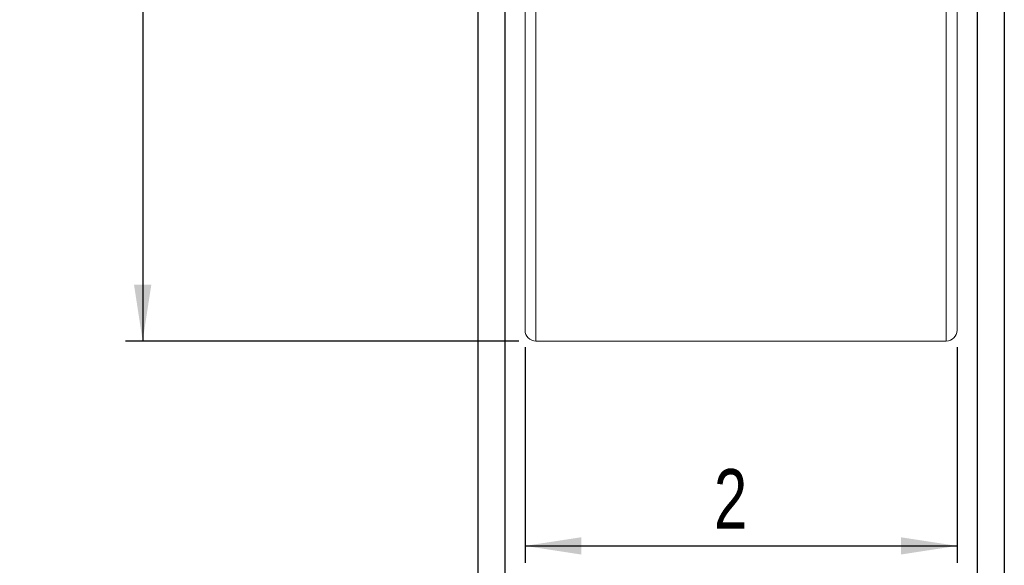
# Model space of a CAD drawing. Header units: inches. Extents: x 0.6 to 16.3, y 0.2 to 11.5.
# Tile 10 of 53: x 6.2 to 8.5, y 2.1 to 3.4. Entities that reach past the tile are written whole.
import ezdxf

# ---------------------------------------------------------------- set-up
doc = ezdxf.new("R2010")
doc.units = ezdxf.units.IN
doc.header["$MEASUREMENT"] = 0
doc.layers.add('FORMAT', color=7, linetype='Continuous')
doc.styles.add('SLDTEXTSTYLE0', font='TXT', dxfattribs={"width": 0.75})
doc.dimstyles.new('SLDDIMSTYLE0', dxfattribs={"dimtxt": 0.137795, "dimasz": 0.13, "dimexe": 0, "dimexo": 0.0625, "dimgap": 0.034449, "dimtad": 1, "dimlfac": 2, "dimrnd": 1e-09, "dimzin": 12, "dimdsep": 46, "dimlunit": 5, "dimtxsty": 'SLDTEXTSTYLE0', "dimsah": 1, "dimcen": 0.09, "dimadec": 0, "dimazin": 3, "dimtfac": 1, "dimtofl": 0, "dimtmove": 0, "dimatfit": 3, "dimfxl": 0, "dimfrac": 2, "dimtolj": 1, "dimtzin": 12, "dimarcsym": 0})
doc.dimstyles.new('SLDDIMSTYLE1', dxfattribs={"dimtxt": 0.137795, "dimasz": 0.13, "dimexe": 0, "dimexo": 0.0625, "dimgap": 0.034449, "dimtad": 1, "dimdec": 6, "dimlfac": 2, "dimrnd": 1e-09, "dimzin": 12, "dimdsep": 46, "dimlunit": 5, "dimtxsty": 'SLDTEXTSTYLE0', "dimsah": 1, "dimcen": 0.09, "dimadec": 0, "dimazin": 3, "dimtfac": 1, "dimtofl": 0, "dimtmove": 0, "dimatfit": 3, "dimfxl": 0, "dimfrac": 2, "dimtolj": 1, "dimtzin": 12, "dimarcsym": 0})

# ---------------------------------------------------------------- blocks, each defined once
blk = doc.blocks.new('_D_2')
at = {"layer": 'FORMAT'}
for p, q in [((6.6971, 5.8589), (6.4368, 5.8589)), ((6.4762, 5.8589), (6.4762, 2.6089)), ((6.2234, 4.3102), (6.4439, 4.1779)), ((7.3471, 2.6089), (6.4368, 2.6089))]:
    blk.add_line(p, q, dxfattribs=at)
for points in [[(6.4762, 5.8589), (6.4562, 5.7289), (6.4962, 5.7289)], [(6.4762, 2.6089), (6.4962, 2.7389), (6.4562, 2.7389)]]:
    blk.add_solid(points, dxfattribs=at)
at = {"layer": 'FORMAT', "attachment_point": 1, "rotation": 90, "style": 'SLDTEXTSTYLE0'}
for s, insert, char_height in [('2', (6.3341, 4.244), 0.1102), ('1', (6.1915, 4.1626), 0.1102), ('6', (6.2547, 4.0608), 0.1378)]:
    blk.add_mtext(s, dxfattribs=dict(at, insert=insert, char_height=char_height))
blk = doc.blocks.new('_D_3')
at = {"layer": 'FORMAT'}
for p, q in [((7.3614, 2.5945), (7.3614, 2.0954)), ((8.3614, 2.5945), (8.3614, 2.0954)), ((7.3614, 2.1347), (8.3614, 2.1347))]:
    blk.add_line(p, q, dxfattribs=at)
for points in [[(7.3614, 2.1347), (7.4914, 2.1147), (7.4914, 2.1547)], [(8.3614, 2.1347), (8.2314, 2.1547), (8.2314, 2.1147)]]:
    blk.add_solid(points, dxfattribs=at)
at = {"layer": 'FORMAT', "insert": (7.7988, 2.3124), "char_height": 0.1378, "attachment_point": 1, "style": 'SLDTEXTSTYLE0'}
blk.add_mtext('2', dxfattribs=at)
blk = doc.blocks.new('_D_4')
at = {"layer": 'FORMAT'}
for p, q in [((7.3146, 3.417), (7.3146, 1.7034)), ((8.4083, 3.417), (8.4083, 1.7034)), ((7.926, 1.9955), (7.7937, 1.7751)), ((7.3146, 1.7427), (8.4083, 1.7427))]:
    blk.add_line(p, q, dxfattribs=at)
for points in [[(7.3146, 1.7427), (7.4446, 1.7227), (7.4446, 1.7627)], [(8.4083, 1.7427), (8.2783, 1.7627), (8.2783, 1.7227)]]:
    blk.add_solid(points, dxfattribs=at)
at = {"layer": 'FORMAT', "attachment_point": 1, "style": 'SLDTEXTSTYLE0'}
for s, insert, char_height in [('3', (7.7784, 2.0274), 0.1102), ('2', (7.6766, 1.9643), 0.1378), ('16', (7.8599, 1.8848), 0.11024)]:
    blk.add_mtext(s, dxfattribs=dict(at, insert=insert, char_height=char_height))
blk = doc.blocks.new('_D_5')
at = {"layer": 'FORMAT'}
for p, q in [((7.2521, 3.4595), (7.2521, 1.2309)), ((8.4708, 3.4595), (8.4708, 1.2309)), ((7.926, 1.5231), (7.7937, 1.3026)), ((8.4708, 1.2703), (7.2521, 1.2703))]:
    blk.add_line(p, q, dxfattribs=at)
for points in [[(7.2521, 1.2703), (7.3821, 1.2503), (7.3821, 1.2903)], [(8.4708, 1.2703), (8.3408, 1.2903), (8.3408, 1.2503)]]:
    blk.add_solid(points, dxfattribs=at)
at = {"layer": 'FORMAT', "attachment_point": 1, "style": 'SLDTEXTSTYLE0'}
for s, insert, char_height in [('7', (7.7784, 1.5549), 0.1102), ('2', (7.6766, 1.4918), 0.1378), ('16', (7.8599, 1.4124), 0.11024)]:
    blk.add_mtext(s, dxfattribs=dict(at, insert=insert, char_height=char_height))

msp = doc.modelspace()

# ---------------------------------------------------------------- linework, layer by layer
at = {"color": 7, "linetype": 'Continuous', "lineweight": 15}
for p, q in [((7.36142515, 2.63388752), (7.36142515, 3.61988938)), ((7.38642515, 3.61501187), (7.38642515, 2.60888745)), ((8.33642514, 2.60888745), (8.33642514, 3.61501187)), ((8.36142514, 3.61988938), (8.36142514, 2.63388752)), ((7.38642515, 2.60888745), (8.33642514, 2.60888745))]:
    msp.add_line(p, q, dxfattribs=at)
for centre, start, end in [((7.38642515, 2.63388749), 180, 270), ((8.33642515, 2.63388749), 270, 360)]:
    msp.add_arc(centre, 0.025, start, end, dxfattribs=at)

# ---------------------------------------------------------------- dimensions: what is measured, and where the dimension line sits
at = {"layer": 'FORMAT'}
dim = msp.add_linear_dim(base=(6.47616216, 2.60888749), p1=(6.73642515, 5.85888749), p2=(7.38642515, 2.60888749), angle=90, dimstyle='SLDDIMSTYLE1', dxfattribs=at)
dim.commit()
dim.dimension.update_dxf_attribs({"geometry": '_D_2', "text_midpoint": (6.47616216, 4.19312947), "dimtype": 160})
for base, p1, p2, dimstyle, picture, middle in [((7.25205015, 1.27030481), (8.47080015, 3.49888749), (7.25205015, 3.49888749), 'SLDDIMSTYLE1', '_D_5', (7.84969097, 1.27030481)), ((8.40830015, 1.74274576), (7.31455015, 3.45638749), (8.40830015, 3.45638749), 'SLDDIMSTYLE1', '_D_4', (7.84969097, 1.74274576)), ((8.36142515, 2.13474148), (7.36142515, 2.63388749), (8.36142515, 2.63388749), 'SLDDIMSTYLE0', '_D_3', (7.84969097, 2.13474148))]:
    dim = msp.add_linear_dim(base=base, p1=p1, p2=p2, dimstyle=dimstyle, dxfattribs=at)
    dim.commit()
    dim.dimension.update_dxf_attribs({"geometry": picture, "text_midpoint": middle, "dimtype": 160})

doc.saveas('drawing.dxf')
